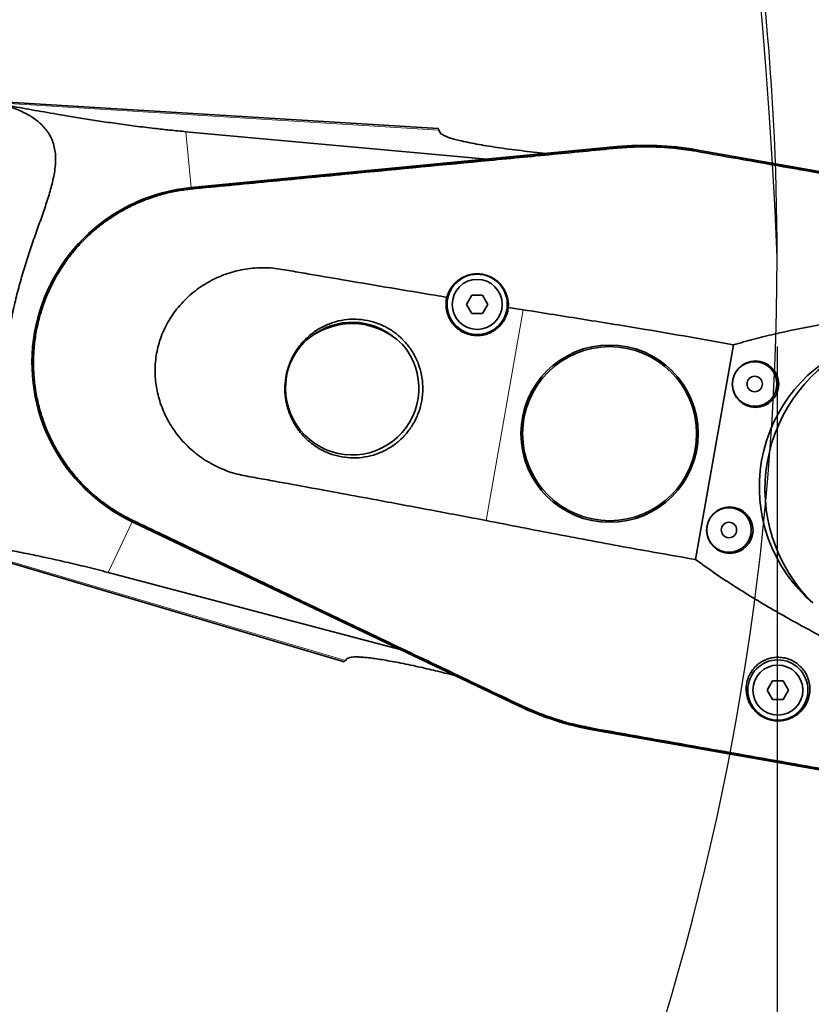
# Model space of a CAD drawing. Header units: millimetres. Extents: x 0 to 14900, y 0 to 10500.
# Tile 22 of 49: x 5956 to 6401, y 5510 to 6063. Entities that reach past the tile are written whole.
import ezdxf

# ---------------------------------------------------------------- set-up
doc = ezdxf.new("R2010")
doc.units = ezdxf.units.MM
doc.header["$LTSCALE"] = 25
doc.linetypes.add('CENTERX2', pattern=[20.32, 12.7, -2.54, 2.54, -2.54])
doc.layers.add('THICK_LINE', color=7, linetype='Continuous')
doc.styles.add('SLDTEXTSTYLE0', font='TXT', dxfattribs={"width": 0.605})
doc.dimstyles.new('SLDDIMSTYLE0', dxfattribs={"dimtxt": 87.5, "dimasz": 87.5, "dimexe": 0, "dimexo": 0.0625, "dimgap": 21.875, "dimtad": 1, "dimdec": 0, "dimrnd": 1e-09, "dimzin": 12, "dimdsep": 46, "dimtxsty": 'SLDTEXTSTYLE0', "dimsah": 1, "dimcen": 0.09, "dimadec": 0, "dimazin": 3, "dimtfac": 1, "dimtofl": 0, "dimtmove": 0, "dimatfit": 3, "dimfxl": 1, "dimfrac": 2, "dimtolj": 1, "dimtzin": 12, "dimarcsym": 0})

# ---------------------------------------------------------------- blocks, each defined once
blk = doc.blocks.new('_D_3')
at = {"layer": 'THICK_LINE'}
for p, q in [((6381.61, 5879.62), (6381.61, 3849.23)), ((3414.85, 4900.14), (3414.85, 3849.23)), ((6381.61, 3886.73), (3414.85, 3886.73))]:
    blk.add_line(p, q, dxfattribs=at)
for points in [[(3414.85, 3886.73), (3502.35, 3874.23), (3502.35, 3899.23)], [(6381.61, 3886.73), (6294.11, 3899.23), (6294.11, 3874.23)]]:
    blk.add_solid(points, dxfattribs=at)
at = {"layer": 'THICK_LINE', "insert": (4764.55, 3999.52), "char_height": 87.5, "attachment_point": 1, "style": 'SLDTEXTSTYLE0'}
blk.add_mtext('2967', dxfattribs=at)
blk = doc.blocks.new('_D_5')
at = {"layer": 'THICK_LINE'}
for p, q in [((3814.85, 8448.48), (6748.77, 8448.48)), ((6711.27, 8448.48), (6711.27, 5049.82)), ((3815.75, 5049.82), (6748.77, 5049.82))]:
    blk.add_line(p, q, dxfattribs=at)
for points in [[(6711.27, 8448.48), (6698.77, 8360.98), (6723.77, 8360.98)], [(6711.27, 5049.82), (6723.77, 5137.32), (6698.77, 5137.32)]]:
    blk.add_solid(points, dxfattribs=at)
at = {"layer": 'THICK_LINE', "insert": (6598.48, 6615.47), "char_height": 87.5, "attachment_point": 1, "rotation": 90, "style": 'SLDTEXTSTYLE0'}
blk.add_mtext('3399', dxfattribs=at)

msp = doc.modelspace()

# ---------------------------------------------------------------- linework, layer by layer
at = {"color": 7, "linetype": 'Continuous', "lineweight": 35}
for p, q in [((6190.9819207, 6002.1395338), (5923.352378, 6018.5084574)), ((6049.0235561, 6000.325494), (6218.3007783, 5984.866375)), ((6191.4354127, 6001.1670012), (6192.0469191, 5999.8556612)), ((6291.5626478, 5991.9024327), (6052.0417553, 5968.8988888)), ((6291.5730786, 5991.793805), (6052.0521861, 5968.7902616)), ((6493.0916018, 5962.3621587), (6336.1379193, 5990.0373371)), ((6493.1106007, 5962.4696275), (6336.1568562, 5990.1448066)), ((6209.9369428, 5908.4491677), (6206.9301989, 5903.2406608)), ((6215.9509894, 5908.4495247), (6209.9369428, 5908.4491677)), ((6218.9583541, 5903.2413671), (6215.9509894, 5908.4495247)), ((6206.9301989, 5903.2406608), (6209.9375637, 5898.0325032)), ((6215.9516102, 5898.0328525), (6218.9583541, 5903.2413671)), ((6238.8517148, 5900.2013595), (6230.417285, 5901.556364)), ((6209.9375637, 5898.0325032), (6215.9516102, 5898.0328525)), ((6357.0165571, 5880.494698), (6335.7401203, 5759.8302014)), ((6018.9215652, 5781.0649459), (6236.1298935, 5677.5277353)), ((6018.9685349, 5781.1634643), (6236.1768322, 5677.6262382)), ((5881.0256296, 5778.4615733), (6138.1136252, 5702.3086458)), ((6169.6926938, 5709.1964902), (6005.3368595, 5752.5658853)), ((6139.8955247, 5704.0905142), (6138.8724048, 5703.0674253)), ((6379.0216606, 5691.6272451), (6376.0149167, 5686.4187305)), ((6385.0357072, 5691.6275866), (6379.0216606, 5691.6272451)), ((6388.043072, 5686.4194445), (6385.0357072, 5691.6275866)), ((6376.0149167, 5686.4187305), (6379.0222815, 5681.2105573)), ((6385.0363281, 5681.2109298), (6388.043072, 5686.4194445)), ((6379.0222815, 5681.2105573), (6385.0363281, 5681.2109298)), ((6278.6358904, 5663.9272282), (6435.589635, 5636.2520466)), ((6278.6548273, 5664.0347028), (6435.6085719, 5636.3595212))]:
    msp.add_line(p, q, dxfattribs=at)
at = {"color": 8, "linetype": 'Continuous', "lineweight": 18}
for p, q in [((6191.4354127, 6001.1670012), (5940.6242208, 6016.6837559)), ((6049.0235561, 6000.325494), (6052.0417553, 5968.8988888)), ((6291.6443558, 5991.0512837), (6291.5730786, 5991.793805)), ((6336.0075962, 5989.2984944), (6336.1379193, 5990.0373371)), ((6052.1208245, 5968.0755395), (6052.0521861, 5968.7902616)), ((6217.9614664, 5781.7267437), (6238.8517148, 5900.2013595)), ((6005.3368595, 5752.5658853), (6018.9215652, 5781.0649459)), ((6019.2775166, 5781.8116803), (6018.9685349, 5781.1634643)), ((6138.8724048, 5703.0674253), (5897.8799605, 5774.2688988)), ((6236.4977038, 5678.2993982), (6236.1768322, 5677.6262382)), ((6278.7850883, 5664.7735521), (6278.6548273, 5664.0347028))]:
    msp.add_line(p, q, dxfattribs=at)
at = {"color": 7, "linetype": 'Continuous', "lineweight": 35, "flags": 128}
for points in [[(6190.9819207, 6002.1395338), (6191.0953558, 6001.8962394), (6191.4354127, 6001.1670012)], [(6138.8724048, 5703.0674253), (6138.3034598, 5702.4984493), (6138.1136252, 5702.3086458)]]:
    msp.add_lwpolyline(points, dxfattribs=at)
at = {"color": 7, "linetype": 'Continuous', "lineweight": 35}
for centre, radius in [((6212.9443006, 5903.2410163), 16.9270835), ((6212.9443032, 5903.2409816), 14.0624826), ((6287.3924332, 5830.5632441), 49.8417415), ((6287.3924791, 5830.5632467), 48.9396347), ((6369.47441, 5858.4022118), 13.0777287), ((6369.0013067, 5858.4828375), 12.4999921), ((6369.0012728, 5858.482848), 4.3229115), ((6355.0036985, 5776.3348587), 13.0777203), ((6354.530607, 5776.4155303), 12.4999934), ((6354.5306316, 5776.4155377), 4.3229094), ((6382.0290094, 5686.4191168), 16.9271019), ((6382.0290003, 5686.4190803), 14.0624802)]:
    msp.add_circle(centre, radius, dxfattribs=at)
for centre, radius, start, end in [((6307.3963869, 5827.0361544), 165.6248683, 79.999995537, 95.485855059), ((6307.3963821, 5827.0358294), 165.5160641, 80.000009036, 95.48584325), ((6061.502165, 5870.3938006), 98.9583334, 95.485850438, 244.514150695), ((6061.5021642, 5870.3938088), 98.8491983, 95.485851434, 244.514157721), ((6142.5524261, 5851.9258754), 40.4130397, 105.888422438, 132.140627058), ((6142.6462366, 5856.0858758), 37.1191319, 49.122203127, 128.293373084), ((6142.64624, 5856.0858776), 36.45837, 69.595208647, 107.820356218), ((6142.5522072, 5851.9257317), 40.4132309, 45.274970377, 71.526978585), ((6142.6462175, 5856.0859108), 37.5005766, 136.515688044, 40.899889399), ((6457.3600882, 5800.593374), 85.7692189, 110.526115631, 229.473884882), ((6464.3500528, 5799.3608546), 89.5832932, 114.439572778, 225.560427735), ((6307.3958256, 5827.034124), 165.6230459, 244.514037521, 260.000071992), ((6307.3961373, 5827.0352849), 165.5151131, 244.514108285, 260.000030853)]:
    msp.add_arc(centre, radius, start, end, dxfattribs=at)
for points, knots in [([(5897.8799605, 5774.2688988), (5899.8636887, 5773.9861178), (5903.7932243, 5773.4259615), (5909.6794958, 5773.158118), (5915.4334292, 5773.3935075), (5920.4918782, 5774.1675144), (5924.829558, 5775.3602619), (5928.4598839, 5776.8234806), (5931.8509755, 5778.7448137), (5934.9081231, 5781.1493657), (5937.6016418, 5784.0715575), (5939.8603241, 5787.5159586), (5941.6909175, 5791.4629654), (5943.149284, 5796.0160523), (5944.1989277, 5801.166101), (5944.9062024, 5806.9190258), (5945.3162778, 5813.0747446), (5945.5496992, 5820.4301703), (5945.636486, 5828.9867104), (5945.7143153, 5838.8229848), (5945.9376288, 5849.1203382), (5946.437845, 5859.6632586), (5947.3016208, 5870.3231941), (5948.5862966, 5881.0744114), (5950.3498125, 5891.9687147), (5952.5253379, 5902.5128143), (5955.0189261, 5912.5727181), (5957.7404639, 5922.1309222), (5960.7209747, 5931.526027), (5963.8712447, 5940.7305824), (5967.0483379, 5949.6671294), (5970.1003296, 5958.353117), (5972.8039161, 5966.7461677), (5974.6117301, 5973.7765365), (5975.5484719, 5979.4214186), (5975.8915109, 5983.6982719), (5975.7897105, 5987.7990694), (5975.1950542, 5991.6440858), (5974.1018223, 5995.2233949), (5972.5335888, 5998.5001909), (5970.5065024, 6001.5098715), (5967.6958545, 6004.6460237), (5963.9149677, 6007.7625952), (5959.1011463, 6010.6717372), (5953.7564076, 6013.0771386), (5947.577014, 6015.1853979), (5943.1068233, 6016.148744), (5940.6242208, 6016.6837559)], [0, 0, 0, 0, 0.0199698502, 0.0395579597, 0.0586543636, 0.0773093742, 0.0904403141, 0.1034294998, 0.116235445, 0.1291720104, 0.1420498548, 0.1556876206, 0.1700676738, 0.1853006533, 0.2032529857, 0.2223888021, 0.2430539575, 0.2647436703, 0.2957561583, 0.3283690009, 0.3628203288, 0.3984436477, 0.4335897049, 0.4694313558, 0.5063729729, 0.5435921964, 0.5767428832, 0.6096892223, 0.6426631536, 0.6750064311, 0.7066848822, 0.7372296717, 0.7667972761, 0.7945888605, 0.8095070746, 0.8237992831, 0.8373050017, 0.8503152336, 0.8624677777, 0.8744879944, 0.8864000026, 0.8985252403, 0.916360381, 0.9350296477, 0.9544433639, 0.9746992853, 1, 1, 1, 1]), ([(5940.6242208, 6016.6837559), (5945.0554003, 6015.8476428), (5954.05371, 6014.1497641), (5967.8140754, 6011.6689563), (5980.1824702, 6009.5457665), (5991.1287463, 6007.7526662), (6000.6023209, 6006.2728957), (6010.477341, 6004.8271455), (6020.805254, 6003.4316216), (6030.7079233, 6002.2194017), (6040.1678599, 6001.1680102), (6046.0272889, 6000.6105539), (6049.0235561, 6000.325494)], [0, 0, 0, 0, 0.12335322, 0.2504909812, 0.3824773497, 0.4666341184, 0.5539145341, 0.6447654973, 0.7396395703, 0.8389942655, 0.9176683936, 1, 1, 1, 1]), ([(6251.9379145, 5988.0968818), (6249.4991593, 5988.3442189), (6244.7088979, 5988.8300444), (6237.6149851, 5989.6493), (6230.7760011, 5990.5161357), (6224.2957779, 5991.4248534), (6218.2830603, 5992.3571046), (6212.7312103, 5993.3131009), (6207.6500822, 5994.2963559), (6203.4040552, 5995.2365892), (6200.0195368, 5996.1072514), (6197.4309134, 5996.8857596), (6195.2931177, 5997.6528408), (6193.7137469, 5998.4064011), (6192.6038269, 5999.0765868), (6192.2108436, 5999.6263424), (6192.0469191, 5999.8556612)], [0, 0, 0, 0, 0.1195243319, 0.2347725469, 0.3481926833, 0.4556590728, 0.5538340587, 0.6448686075, 0.7303412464, 0.8061641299, 0.8568984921, 0.9006813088, 0.9380149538, 0.9673233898, 0.9863696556, 1, 1, 1, 1]), ([(6052.1208245, 5968.0755395), (6059.3169751, 5968.7679268), (6073.709322, 5970.1527059), (6102.4923161, 5972.9317478), (6149.6102923, 5977.4337465), (6202.2944705, 5982.4889786), (6253.3524324, 5987.3707885), (6278.8804954, 5989.824463), (6291.6443558, 5991.0512837)], [0, 0, 0, 0, 0.0901333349, 0.1802672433, 0.3605247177, 0.6802585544, 0.8401314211, 1, 1, 1, 1]), ([(6291.6443558, 5991.0512837), (6295.3030662, 5991.3322509), (6302.637365, 5991.8954813), (6313.7360186, 5991.7867695), (6324.8957166, 5991.0362138), (6332.297903, 5989.8786308), (6336.0075962, 5989.2984944)], [0, 0, 0, 0, 0.2471377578, 0.4954155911, 0.7471215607, 1, 1, 1, 1]), ([(6336.0075962, 5989.2984944), (6342.5469981, 5988.1442164), (6355.6260797, 5985.8356114), (6381.7860512, 5981.2287757), (6414.4841353, 5975.4588415), (6447.1843869, 5969.6991841), (6473.3414179, 5965.0757889), (6486.4216952, 5962.774082), (6492.9613408, 5961.6233153)], [0, 0, 0, 0, 0.1249974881, 0.2500002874, 0.500000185, 0.750000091, 0.8750094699, 1, 1, 1, 1]), ([(6019.2775166, 5781.8116803), (6018.0655931, 5782.4080783), (6015.0253585, 5783.9042039), (6010.3154263, 5786.6073508), (6004.5754225, 5790.362331), (5998.5193418, 5795.0026842), (5992.3807504, 5800.5951853), (5986.7694873, 5806.6485304), (5981.7051848, 5813.1148181), (5977.1529656, 5820.0572882), (5973.200762, 5827.3691905), (5969.8920797, 5834.9768782), (5967.2480836, 5842.7768687), (5965.2466906, 5850.8362444), (5963.9444023, 5859.0116378), (5963.3356381, 5867.2642425), (5963.4168297, 5875.4980568), (5964.1984624, 5883.7845591), (5965.6794352, 5891.9559242), (5967.8367862, 5899.943758), (5970.638823, 5907.6860067), (5974.1191736, 5915.2461312), (5978.2211277, 5922.4663682), (5982.9006743, 5929.2896164), (5988.107063, 5935.6680999), (5993.8935037, 5941.6498614), (6000.1690847, 5947.1202424), (6006.8697095, 5952.0216361), (6013.897305, 5956.3128348), (6021.3187159, 5960.033508), (6028.9840948, 5963.0930694), (6036.8357843, 5965.4706142), (6044.5264498, 5967.1736046), (6049.6620114, 5967.7835221), (6052.1208245, 5968.0755395)], [0, 0, 0, 0, 0.0158815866, 0.0398405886, 0.063801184, 0.0965013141, 0.1294409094, 0.1613355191, 0.1934525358, 0.2259132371, 0.2588448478, 0.291071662, 0.3233554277, 0.3555823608, 0.3886094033, 0.4205833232, 0.4527809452, 0.485325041, 0.5183436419, 0.5503156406, 0.5825113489, 0.615053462, 0.6480697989, 0.6800413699, 0.7122364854, 0.7447778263, 0.7777932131, 0.8100130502, 0.8422896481, 0.8745090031, 0.9075272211, 0.93921345, 0.9708965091, 1, 1, 1, 1]), ([(6195.8753379, 5907.2425617), (6193.6653541, 5907.6095217), (6174.9349046, 5910.7196465), (6149.4914117, 5915.0119858), (6122.8975456, 5919.5000706), (6109.4683284, 5921.8189517), (6101.100447, 5923.3142193), (6094.3199473, 5923.9618845), (6089.18536, 5923.7475932), (6084.0045804, 5923.3356362), (6078.9055839, 5922.3983269), (6073.9427723, 5921.0743354), (6069.1195836, 5919.366489), (6064.3972277, 5917.2528352), (6059.8271045, 5914.7146356), (6055.4599394, 5911.7807871), (6051.3163498, 5908.4356796), (6047.4312883, 5904.6881336), (6043.9611585, 5900.6763543), (6040.9338286, 5896.4739067), (6038.3294346, 5892.1094896), (6036.0961618, 5887.464352), (6034.3385644, 5882.7281736), (6033.056607, 5877.9931381), (6032.2152802, 5873.2980763), (6031.7822584, 5868.4976823), (6031.7707292, 5863.7465288), (6032.156164, 5859.106789), (6032.8945308, 5854.6019157), (6033.9960121, 5850.1431476), (6035.4650726, 5845.7145603), (6037.3003229, 5841.3660384), (6039.5098386, 5837.0995618), (6042.0795377, 5832.9805607), (6045.0188517, 5829.0181617), (6048.3058214, 5825.2587572), (6051.9574353, 5821.7314517), (6055.9167437, 5818.467296), (6060.1285402, 5815.5067384), (6064.6154005, 5813.0044747), (6069.2572403, 5810.7988045), (6074.0683051, 5808.7926772), (6080.7428198, 5807.1072843), (6089.1215416, 5805.6365735), (6102.4166478, 5803.2495522), (6125.6901485, 5798.9655658), (6155.4846402, 5793.48618), (6188.462511, 5787.3318722), (6208.1271333, 5783.595376), (6217.9614664, 5781.7267437)], [0, 0, 0, 0, 0.016003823, 0.135638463, 0.1843323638, 0.2086687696, 0.2329969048, 0.2450483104, 0.2572245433, 0.269648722, 0.2821551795, 0.2941961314, 0.30631096, 0.3186672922, 0.3311137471, 0.3436105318, 0.3562058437, 0.3691077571, 0.3821214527, 0.3940450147, 0.4060634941, 0.4183826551, 0.4308135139, 0.4420979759, 0.4533830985, 0.4648451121, 0.4764867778, 0.4872794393, 0.4980688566, 0.5090639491, 0.520055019, 0.5313674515, 0.5427467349, 0.5543432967, 0.5660115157, 0.5779543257, 0.589976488, 0.6022388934, 0.6145804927, 0.6266991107, 0.638885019, 0.6512984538, 0.6638519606, 0.6879515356, 0.7120740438, 0.7603460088, 0.8570066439, 0.9284886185, 1, 1, 1, 1]), ([(6230.417285, 5901.556364), (6230.4453935, 5902.2230701), (6230.5018986, 5903.5633195), (6230.2567829, 5905.9383037), (6229.5848582, 5908.6604251), (6228.2675658, 5911.5598412), (6226.415583, 5914.2192246), (6224.1486609, 5916.4531957), (6221.504194, 5918.2507336), (6218.7268384, 5919.4869257), (6215.8238154, 5920.2201328), (6213.0372762, 5920.4552424), (6210.304651, 5920.2555417), (6207.750217, 5919.677986), (6205.3180373, 5918.733284), (6203.040188, 5917.4398278), (6200.9426544, 5915.7909364), (6199.0417323, 5913.7572297), (6197.4418966, 5911.3648395), (6196.4168507, 5909.1241891), (6196.0091041, 5907.7073673), (6195.8753379, 5907.2425617)], [0, 0, 0, 0, 0.0384910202, 0.0773767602, 0.1374507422, 0.1996033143, 0.2601855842, 0.3236154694, 0.3822779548, 0.4439377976, 0.4981610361, 0.5544745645, 0.6046566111, 0.6558240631, 0.7051268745, 0.7548062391, 0.80654888, 0.8586071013, 0.9148993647, 0.9720817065, 1, 1, 1, 1]), ([(6195.8753379, 5907.2425617), (6195.7280493, 5906.4858165), (6195.4308407, 5904.9588056), (6195.3824612, 5902.9116332), (6195.5149598, 5901.1598523), (6195.7501512, 5899.7061892), (6196.1105535, 5898.2605169), (6196.5922507, 5896.8540268), (6197.186269, 5895.5029595), (6197.8888176, 5894.2091543), (6198.7074524, 5892.9642332), (6199.6274898, 5891.7965133), (6200.6352611, 5890.7183298), (6201.7263996, 5889.7300141), (6202.9109634, 5888.8263736), (6204.1657479, 5888.0290657), (6205.9143398, 5887.1148525), (6207.7726685, 5886.4239375), (6209.694729, 5885.9768987), (6211.6472916, 5885.693083), (6213.6292409, 5885.6564478), (6215.5907012, 5885.8708695), (6217.5269292, 5886.2494101), (6219.4091286, 5886.8708278), (6221.1889996, 5887.7223729), (6222.890925, 5888.7204173), (6224.461501, 5889.929884), (6225.8594239, 5891.3225919), (6227.1353456, 5892.8279157), (6228.2172247, 5894.4892542), (6229.0601868, 5896.2335171), (6229.7290154, 5897.9686975), (6230.1980488, 5899.7366132), (6230.3620361, 5901.0977753), (6230.417285, 5901.556364)], [0, 0, 0, 0, 0.040210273, 0.0811389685, 0.1064402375, 0.1319169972, 0.1579475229, 0.1841692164, 0.2094696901, 0.2349460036, 0.2609754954, 0.2871965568, 0.312496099, 0.3379710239, 0.3639997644, 0.3902202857, 0.4155177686, 0.4669705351, 0.4931892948, 0.5184826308, 0.5699298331, 0.5961445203, 0.6214357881, 0.6728789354, 0.6990916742, 0.7243859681, 0.7758329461, 0.8020477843, 0.8273464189, 0.8788035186, 0.9050227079, 0.9284177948, 0.975883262, 1, 1, 1, 1]), ([(6182.2596502, 5853.1553978), (6182.1224686, 5851.8288041), (6181.7572933, 5848.2974316), (6180.212579, 5842.6372136), (6177.4228248, 5836.5510816), (6173.6153526, 5831.0196839), (6169.017615, 5826.2922951), (6163.6447824, 5822.3765641), (6157.7599258, 5819.4587861), (6151.4206339, 5817.5620484), (6144.9338038, 5816.7717479), (6138.3574798, 5817.0886794), (6132.0008801, 5818.4918022), (6125.9196252, 5820.9644723), (6120.3904239, 5824.3908024), (6115.466236, 5828.7373234), (6111.3680128, 5833.8104941), (6108.1416715, 5839.5581113), (6105.9346401, 5845.7262039), (6104.7765318, 5852.2459333), (6104.7245052, 5858.8242379), (6105.7835293, 5865.3849429), (6107.9089737, 5871.6259838), (6111.0795392, 5877.4764853), (6115.1484271, 5882.6614475), (6120.0729309, 5887.1256073), (6125.6178893, 5890.6567983), (6131.7269794, 5893.2218636), (6138.10522, 5894.7010087), (6144.6921021, 5895.0850769), (6151.173255, 5894.3613633), (6157.491066, 5892.5416221), (6163.3527306, 5889.7153092), (6168.7054733, 5885.9112053), (6173.3084438, 5881.302575), (6177.1134578, 5875.9352311), (6179.9546637, 5870.0450274), (6181.7763167, 5863.6974219), (6182.465238, 5858.0098638), (6182.3154991, 5854.4741376), (6182.2596502, 5853.1553978)], [0, 0, 0, 0, 0.0163816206, 0.0436076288, 0.071657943, 0.0983185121, 0.1257554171, 0.1523237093, 0.1796670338, 0.206094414, 0.2332906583, 0.2595939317, 0.2866585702, 0.3129123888, 0.3399241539, 0.3662243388, 0.3932848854, 0.4196999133, 0.4468809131, 0.4734209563, 0.5007307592, 0.5273521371, 0.5547430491, 0.5813772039, 0.6087799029, 0.6353595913, 0.6627096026, 0.6891851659, 0.7164335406, 0.7427910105, 0.7699207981, 0.796197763, 0.823242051, 0.8495179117, 0.8765554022, 0.902915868, 0.930035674, 0.9565299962, 0.9837867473, 1, 1, 1, 1]), ([(6238.8517148, 5900.2013595), (6250.2808839, 5898.3906912), (6273.1392982, 5894.7693427), (6312.5750212, 5888.4773279), (6340.49075, 5883.4630788), (6357.0165571, 5880.494698)], [0, 0, 0, 0, 0.2897768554, 0.5795556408, 1, 1, 1, 1]), ([(6357.0165571, 5880.494698), (6360.8493875, 5881.5851863), (6368.5144598, 5883.7659957), (6384.0268967, 5887.5206016), (6403.6278263, 5891.5441204), (6427.3688907, 5895.4536723), (6446.8993468, 5898.1194199), (6458.5024393, 5899.438568), (6462.1196003, 5899.8498007)], [0, 0, 0, 0, 0.1117201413, 0.2234231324, 0.4474080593, 0.6725780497, 0.8979291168, 1, 1, 1, 1]), ([(6236.4977038, 5678.2993982), (6229.9718134, 5681.4107856), (6216.9198565, 5687.6336446), (6190.8099825, 5700.0674476), (6159.6553802, 5714.9142691), (6123.4505733, 5732.1617453), (6088.7230788, 5748.7007361), (6059.7832315, 5762.4845514), (6036.6397721, 5773.5319561), (6025.0649393, 5779.0517703), (6019.2775166, 5781.8116803)], [0, 0, 0, 0, 0.0901367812, 0.1802759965, 0.3605551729, 0.5204125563, 0.6802677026, 0.8401198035, 0.9200598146, 1, 1, 1, 1]), ([(6335.7401203, 5759.8302014), (6323.0009692, 5762.0483228), (6296.9611793, 5766.582331), (6257.7112518, 5773.9441101), (6231.2118199, 5779.1324493), (6217.9614664, 5781.7267437)], [0, 0, 0, 0, 0.3238077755, 0.661887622, 1, 1, 1, 1]), ([(6005.3368595, 5752.5658853), (6003.3052432, 5753.0961962), (5999.2912285, 5754.1439709), (5993.2975559, 5755.636973), (5987.4157005, 5757.0548274), (5979.727506, 5758.8438659), (5970.3849249, 5760.9164897), (5959.4836135, 5763.1931437), (5947.2764637, 5765.6103792), (5933.8021582, 5768.1364956), (5920.2541611, 5770.5292716), (5908.3545826, 5772.5529768), (5901.3464344, 5773.7010312), (5897.8799605, 5774.2688988)], [0, 0, 0, 0, 0.0574365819, 0.1134817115, 0.1689638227, 0.2229420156, 0.32940934, 0.4307351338, 0.5275744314, 0.669815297, 0.8057372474, 0.9039108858, 1, 1, 1, 1]), ([(6427.8843687, 5705.6921718), (6419.9544769, 5709.6935735), (6404.0862971, 5717.7006137), (6380.7017167, 5730.6110538), (6361.6015065, 5742.1394406), (6346.6422675, 5751.9647327), (6339.3743526, 5757.2082463), (6335.7401203, 5759.8302014)], [0, 0, 0, 0, 0.2490273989, 0.4983184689, 0.7487494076, 0.8743652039, 1, 1, 1, 1]), ([(6139.8955247, 5704.0905142), (6140.1545185, 5704.2619577), (6140.7866425, 5704.6803983), (6142.1623161, 5704.9091706), (6143.976298, 5705.0584008), (6146.2628627, 5705.0285079), (6148.9531716, 5704.8623511), (6152.0480599, 5704.5514228), (6155.5376006, 5704.1012356), (6159.5251424, 5703.4974893), (6163.9699928, 5702.7392529), (6168.8952161, 5701.8176884), (6174.1598634, 5700.7565164), (6181.100834, 5699.2683629), (6188.0165588, 5697.6743998), (6194.8606984, 5696.0114468), (6198.402448, 5695.111872), (6200.1964262, 5694.6562166)], [0, 0, 0, 0, 0.0150137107, 0.0366438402, 0.066568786, 0.1042061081, 0.1478221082, 0.1980548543, 0.2558197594, 0.3193810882, 0.3946943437, 0.4756785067, 0.5637020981, 0.6565627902, 0.8218159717, 0.9097456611, 1, 1, 1, 1]), ([(6382.5226884, 5704.8659955), (6382.0307419, 5704.8650322), (6380.6585047, 5704.862345), (6378.4064724, 5704.547498), (6375.8412627, 5703.8109551), (6373.4026033, 5702.6907695), (6371.1265282, 5701.2013673), (6369.073552, 5699.3553271), (6367.2679385, 5697.1335195), (6365.8075226, 5694.5868543), (6364.7401132, 5691.688589), (6364.1746079, 5688.5394214), (6364.1959594, 5685.1738913), (6364.8828237, 5681.7332751), (6366.1917742, 5678.6191125), (6367.9662241, 5675.9215707), (6369.9156216, 5673.8254349), (6372.1101503, 5672.1071007), (6374.4194274, 5670.7919005), (6376.9767593, 5669.8066321), (6379.5655427, 5669.2420219), (6382.1308105, 5669.0646213), (6384.5517348, 5669.2267477), (6386.9108232, 5669.7088922), (6389.2179053, 5670.508917), (6391.4464598, 5671.6451214), (6393.6345734, 5673.1882476), (6395.648079, 5675.127426), (6397.4333871, 5677.517151), (6398.8357427, 5680.2578453), (6399.8072174, 5683.4392606), (6400.184113, 5686.9991793), (6399.8698748, 5689.9182494), (6399.3557177, 5691.9744908), (6399.0820121, 5692.7649238), (6398.9442027, 5693.1629029)], [0, 0, 0, 0, 0.0162213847, 0.0452479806, 0.0746540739, 0.1039872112, 0.1334335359, 0.1640615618, 0.1946930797, 0.2275046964, 0.260449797, 0.2961113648, 0.3324656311, 0.3708451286, 0.4111235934, 0.4430888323, 0.4769246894, 0.5050663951, 0.5347421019, 0.5642567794, 0.5951464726, 0.621783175, 0.6488374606, 0.6749355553, 0.7009861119, 0.7291616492, 0.7571704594, 0.7890259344, 0.8209677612, 0.8551504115, 0.8900648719, 0.9301385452, 0.9724183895, 0.9861127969, 1, 1, 1, 1]), ([(6398.9442027, 5693.1629029), (6398.5668545, 5694.0511565), (6397.803179, 5695.8487999), (6396.0908145, 5698.3204319), (6393.9417372, 5700.5448154), (6391.4439565, 5702.3640957), (6388.7207132, 5703.687866), (6385.7568295, 5704.6188663), (6383.6476986, 5704.7800305), (6382.5226884, 5704.8659955)], [0, 0, 0, 0, 0.13509271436, 0.27340000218, 0.41886253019, 0.56729131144, 0.70420788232, 0.84222451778, 1, 1, 1, 1]), ([(6278.7850883, 5664.7735521), (6275.1839653, 5665.4791888), (6267.9652501, 5666.8936893), (6257.2978324, 5669.9592601), (6246.7428371, 5673.6595278), (6239.9180613, 5676.7503685), (6236.4977038, 5678.2993982)], [0, 0, 0, 0, 0.2471462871, 0.4954228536, 0.747122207, 1, 1, 1, 1]), ([(6435.7388329, 5637.0983704), (6429.1995997, 5638.2530116), (6416.1206725, 5640.5623753), (6389.960419, 5645.1674953), (6357.2622779, 5650.9375848), (6324.5627967, 5656.6995406), (6298.4048133, 5661.3176524), (6285.3249105, 5663.6216007), (6278.7850883, 5664.7735521)], [0, 0, 0, 0, 0.1249955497, 0.2499999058, 0.4999998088, 0.7499997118, 0.8750023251, 1, 1, 1, 1])]:
    msp.add_open_spline(points, degree=3, knots=knots, dxfattribs=at)
at = {"layer": 'THICK_LINE'}
for centre, radius, start, end in [((3764.8527367, 5829.8220476), 2618.655113, 2.183991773, 145.1829188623), ((4905.4956661, 5929.6153731), 1476.11, 212.7870809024, 0.0010482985)]:
    msp.add_arc(centre, radius, start, end, dxfattribs=at)
at = {"layer": 'THICK_LINE', "linetype": 'CENTERX2'}
msp.add_arc((4905.4956661, 5929.6153731), 1476.11, 0, 94.9999064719, dxfattribs=at)

# ---------------------------------------------------------------- dimensions: what is measured, and where the dimension line sits
at = {"layer": 'THICK_LINE'}
dim = msp.add_linear_dim(base=(6711.2738318, 5049.8220476), p1=(3764.8527367, 8448.4771606), p2=(3765.7453307, 5049.8220476), angle=90, dimstyle='SLDDIMSTYLE0', dxfattribs=at)
dim.commit()
dim.dimension.update_dxf_attribs({"geometry": '_D_5', "text_midpoint": (6711.2738318, 6749.1496041), "dimtype": 160})
dim = msp.add_linear_dim(base=(3414.8527367, 3886.7260037), p1=(6381.6056661, 5929.6153731), p2=(3414.8527367, 4950.1355848), dimstyle='SLDDIMSTYLE0', dxfattribs=at)
dim.commit()
dim.dimension.update_dxf_attribs({"geometry": '_D_3', "text_midpoint": (4898.2292014, 3886.7260037), "dimtype": 160})

doc.saveas('drawing.dxf')
